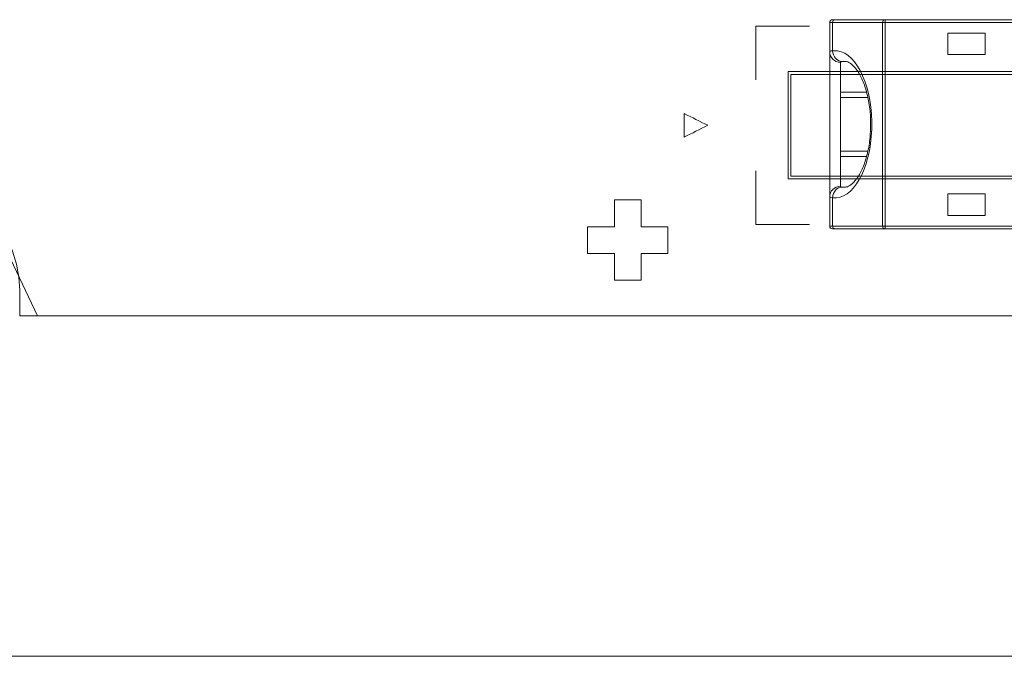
# Model space of a CAD drawing. Header units: inches. Extents: x 511 to 849, y 252 to 484.
# Tile 67 of 235: x 555 to 573, y 430 to 442. Entities that reach past the tile are written whole.
import ezdxf

# ---------------------------------------------------------------- set-up
doc = ezdxf.new("R2010")
doc.units = ezdxf.units.IN
doc.header["$MEASUREMENT"] = 0
doc.layers.add('1', color=7, linetype='Continuous')

# ---------------------------------------------------------------- blocks, each defined once
blk = doc.blocks.new('block 5')
at = {"layer": '1', "color": 8, "lineweight": 18, "true_color": 0x808080}
blk.add_lwpolyline([(517.869, 430.236), (805.569, 430.236)], dxfattribs=at)
blk = doc.blocks.new('block 376')
at = {"layer": '1', "color": 155, "lineweight": 13, "true_color": 0x4c7299}
blk.add_lwpolyline([(574.545, 442.057), (571.076, 442.057)], dxfattribs=at)
blk = doc.blocks.new('block 377')
at = {"layer": '1', "color": 155, "lineweight": 13, "true_color": 0x4c7299}
blk.add_lwpolyline([(571.076, 442.057), (571.076, 442.107)], dxfattribs=at)
blk = doc.blocks.new('block 378')
at = {"layer": '1', "color": 155, "lineweight": 18, "true_color": 0x4c7299}
blk.add_lwpolyline([(571.076, 442.107), (574.515, 442.107)], dxfattribs=at)
blk = doc.blocks.new('block 400')
at = {"layer": '1', "color": 155, "lineweight": 18, "true_color": 0x4c7299}
blk.add_lwpolyline([(572.945, 438.457), (572.945, 438.857)], dxfattribs=at)
blk = doc.blocks.new('block 401')
at = {"layer": '1', "color": 155, "lineweight": 18, "true_color": 0x4c7299}
blk.add_lwpolyline([(572.945, 438.857), (572.245, 438.857)], dxfattribs=at)
blk = doc.blocks.new('block 402')
at = {"layer": '1', "color": 155, "lineweight": 18, "true_color": 0x4c7299}
blk.add_lwpolyline([(572.245, 438.857), (572.245, 438.457)], dxfattribs=at)
blk = doc.blocks.new('block 403')
at = {"layer": '1', "color": 155, "lineweight": 18, "true_color": 0x4c7299}
blk.add_lwpolyline([(572.245, 438.457), (572.945, 438.457)], dxfattribs=at)
blk = doc.blocks.new('block 404')
at = {"layer": '1', "color": 155, "lineweight": 13, "true_color": 0x4c7299}
blk.add_lwpolyline([(571.076, 438.257), (574.545, 438.257)], dxfattribs=at)
blk = doc.blocks.new('block 405')
at = {"layer": '1', "color": 155, "lineweight": 13, "true_color": 0x4c7299}
blk.add_lwpolyline([(571.076, 442.057), (571.076, 438.257)], dxfattribs=at)
blk = doc.blocks.new('block 408')
at = {"layer": '1', "color": 155, "lineweight": 18, "true_color": 0x4c7299}
blk.add_lwpolyline([(572.945, 441.457), (572.945, 441.857)], dxfattribs=at)
blk = doc.blocks.new('block 409')
at = {"layer": '1', "color": 155, "lineweight": 18, "true_color": 0x4c7299}
blk.add_lwpolyline([(572.945, 441.857), (572.245, 441.857)], dxfattribs=at)
blk = doc.blocks.new('block 410')
at = {"layer": '1', "color": 155, "lineweight": 18, "true_color": 0x4c7299}
blk.add_lwpolyline([(572.245, 441.857), (572.245, 441.457)], dxfattribs=at)
blk = doc.blocks.new('block 411')
at = {"layer": '1', "color": 155, "lineweight": 18, "true_color": 0x4c7299}
blk.add_lwpolyline([(572.245, 441.457), (572.945, 441.457)], dxfattribs=at)
blk = doc.blocks.new('block 422')
at = {"layer": '1', "color": 155, "lineweight": 18, "true_color": 0x4c7299}
blk.add_lwpolyline([(574.515, 438.207), (571.076, 438.207)], dxfattribs=at)
blk = doc.blocks.new('block 423')
at = {"layer": '1', "color": 155, "lineweight": 13, "true_color": 0x4c7299}
blk.add_lwpolyline([(571.076, 438.207), (571.076, 438.257)], dxfattribs=at)
blk = doc.blocks.new('block 427')
at = {"layer": '1', "color": 155, "lineweight": 13, "true_color": 0x4c7299}
blk.add_lwpolyline([(571.031, 438.257), (571.076, 438.257)], dxfattribs=at)
blk = doc.blocks.new('block 428')
at = {"layer": '1', "color": 155, "lineweight": 13, "true_color": 0x4c7299}
blk.add_lwpolyline([(571.031, 438.257), (571.031, 442.057)], dxfattribs=at)
blk = doc.blocks.new('block 429')
at = {"layer": '1', "color": 155, "lineweight": 13, "true_color": 0x4c7299}
blk.add_lwpolyline([(571.076, 442.057), (571.031, 442.057)], dxfattribs=at)
blk = doc.blocks.new('block 435')
at = {"layer": '1', "color": 155, "lineweight": 13, "true_color": 0x4c7299}
blk.add_lwpolyline([(571.031, 442.057), (570.098, 442.057)], dxfattribs=at)
blk = doc.blocks.new('block 436')
at = {"layer": '1', "color": 155, "lineweight": 13, "true_color": 0x4c7299}
blk.add_lwpolyline([(570.098, 438.257), (571.031, 438.257)], dxfattribs=at)
blk = doc.blocks.new('block 437')
at = {"layer": '1', "color": 155, "lineweight": 13, "true_color": 0x4c7299}
blk.add_lwpolyline([(570.098, 438.787), (570.098, 438.257)], dxfattribs=at)
blk = doc.blocks.new('block 438')
at = {"layer": '1', "color": 155, "lineweight": 13, "true_color": 0x4c7299}
blk.add_lwpolyline([(570.098, 442.057), (570.098, 441.526)], dxfattribs=at)
blk = doc.blocks.new('block 439')
at = {"layer": '1', "color": 155, "lineweight": 18, "true_color": 0x4c7299}
blk.add_lwpolyline([(570.143, 442.107), (571.076, 442.107)], dxfattribs=at)
blk = doc.blocks.new('block 440')
at = {"layer": '1', "color": 155, "lineweight": 18, "true_color": 0x4c7299}
blk.add_lwpolyline([(571.076, 438.207), (570.143, 438.207)], dxfattribs=at)
blk = doc.blocks.new('block 462')
at = {"layer": '1', "color": 155, "lineweight": 18, "true_color": 0x4c7299}
blk.add_lwpolyline([(570.73, 440.757), (570.245, 440.757)], dxfattribs=at)
blk = doc.blocks.new('block 463')
at = {"layer": '1', "color": 155, "lineweight": 13, "true_color": 0x4c7299}
blk.add_lwpolyline([(570.245, 441.314), (570.245, 440.757)], dxfattribs=at)
blk = doc.blocks.new('block 464')
at = {"layer": '1', "color": 155, "lineweight": 13, "true_color": 0x4c7299}
blk.add_lwpolyline([(570.245, 439.557), (570.245, 439)], dxfattribs=at)
blk = doc.blocks.new('block 465')
at = {"layer": '1', "color": 155, "lineweight": 18, "true_color": 0x4c7299}
blk.add_lwpolyline([(570.245, 439.557), (570.728, 439.557)], dxfattribs=at)
blk = doc.blocks.new('block 481')
at = {"layer": '1', "color": 155, "lineweight": 13, "true_color": 0x4c7299}
blk.add_lwpolyline([(570.045, 438.257), (570.098, 438.257)], dxfattribs=at)
blk = doc.blocks.new('block 482')
at = {"layer": '1', "color": 155, "lineweight": 18, "true_color": 0x4c7299}
blk.add_lwpolyline([(570.143, 438.207), (570.095, 438.207)], dxfattribs=at)
blk = doc.blocks.new('block 483')
at = {"layer": '1', "color": 155, "lineweight": 13, "true_color": 0x4c7299}
blk.add_lwpolyline([(570.098, 442.057), (570.045, 442.057)], dxfattribs=at)
blk = doc.blocks.new('block 484')
at = {"layer": '1', "color": 155, "lineweight": 18, "true_color": 0x4c7299}
blk.add_lwpolyline([(570.095, 442.107), (570.143, 442.107)], dxfattribs=at)
blk = doc.blocks.new('block 485')
at = {"layer": '1', "color": 155, "lineweight": 18, "true_color": 0x4c7299}
blk.add_lwpolyline([(570.045, 438.257), (570.045, 438.803)], dxfattribs=at)
blk = doc.blocks.new('block 486')
at = {"layer": '1', "color": 155, "lineweight": 18, "true_color": 0x4c7299}
blk.add_lwpolyline([(570.045, 441.511), (570.045, 442.057)], dxfattribs=at)
blk = doc.blocks.new('block 489')
at = {"layer": '1', "color": 155, "lineweight": 18, "true_color": 0x4c7299}
blk.add_lwpolyline([(570.245, 440.757), (570.245, 439.557)], dxfattribs=at)
blk = doc.blocks.new('block 490')
at = {"layer": '1', "color": 155, "lineweight": 18, "true_color": 0x4c7299}
blk.add_lwpolyline([(570.045, 438.803), (570.045, 441.511)], dxfattribs=at)
blk = doc.blocks.new('block 572')
at = {"layer": '1', "color": 155, "lineweight": 18, "true_color": 0x4c7299}
blk.add_lwpolyline([(570.755, 439.657), (570.245, 439.657)], dxfattribs=at)
blk = doc.blocks.new('block 573')
at = {"layer": '1', "color": 155, "lineweight": 18, "true_color": 0x4c7299}
blk.add_lwpolyline([(570.245, 440.657), (570.751, 440.657)], dxfattribs=at)
blk = doc.blocks.new('block 1191')
at = {"layer": '1', "color": 18, "lineweight": 13, "true_color": 0x4c0000}
blk.add_lwpolyline([(668.057, 436.586), (554.935, 436.586)], dxfattribs=at)
blk = doc.blocks.new('block 1196')
at = {"layer": '1', "color": 18, "lineweight": 13, "true_color": 0x4c0000}
blk.add_lwpolyline([(668.057, 436.586), (554.935, 436.586)], dxfattribs=at)
blk = doc.blocks.new('block 3752')
at = {"layer": '1', "color": 155, "lineweight": 18, "true_color": 0x4c7299}
blk.add_open_spline([(570.045, 438.257), (570.045, 438.229), (570.067, 438.207), (570.095, 438.207)], degree=3, dxfattribs=at)
blk = doc.blocks.new('block 3753')
at = {"layer": '1', "color": 155, "lineweight": 18, "true_color": 0x4c7299}
blk.add_open_spline([(570.095, 442.107), (570.067, 442.107), (570.045, 442.084), (570.045, 442.057)], degree=3, dxfattribs=at)
blk = doc.blocks.new('block 3880')
at = {"layer": '1', "color": 155, "lineweight": 13, "true_color": 0x4c7299}
blk.add_open_spline([(571.031, 438.257), (571.031, 438.229), (571.051, 438.207), (571.076, 438.207)], degree=3, dxfattribs=at)
blk = doc.blocks.new('block 3881')
at = {"layer": '1', "color": 155, "lineweight": 13, "true_color": 0x4c7299}
blk.add_open_spline([(571.076, 442.107), (571.051, 442.107), (571.031, 442.084), (571.031, 442.057)], degree=3, dxfattribs=at)
blk = doc.blocks.new('block 3882')
at = {"layer": '1', "color": 155, "lineweight": 13, "true_color": 0x4c7299}
blk.add_open_spline([(570.098, 438.787), (570.476, 438.738), (570.803, 439.311), (570.827, 440.067), (570.852, 440.824), (570.565, 441.477), (570.187, 441.526), (570.157, 441.53), (570.128, 441.53), (570.098, 441.526)], degree=3, knots=[0, 0, 0, 0, 1, 1, 1, 2, 2, 2, 3, 3, 3, 3], dxfattribs=at)
blk = doc.blocks.new('block 3883')
at = {"layer": '1', "color": 155, "lineweight": 13, "true_color": 0x4c7299}
blk.add_open_spline([(570.143, 442.107), (570.118, 442.107), (570.098, 442.084), (570.098, 442.057)], degree=3, dxfattribs=at)
blk = doc.blocks.new('block 3884')
at = {"layer": '1', "color": 155, "lineweight": 13, "true_color": 0x4c7299}
blk.add_open_spline([(570.098, 438.257), (570.098, 438.229), (570.118, 438.207), (570.143, 438.207)], degree=3, dxfattribs=at)
blk = doc.blocks.new('block 3885')
at = {"layer": '1', "color": 155, "lineweight": 13, "true_color": 0x4c7299}
blk.add_open_spline([(570.277, 438.987), (570.18, 438.984), (570.101, 438.895), (570.098, 438.787)], degree=3, dxfattribs=at)
blk = doc.blocks.new('block 3886')
at = {"layer": '1', "color": 155, "lineweight": 18, "true_color": 0x4c7299}
blk.add_open_spline([(570.277, 438.987), (570.292, 438.985), (570.306, 438.984), (570.321, 438.984)], degree=3, dxfattribs=at)
blk = doc.blocks.new('block 3887')
at = {"layer": '1', "color": 155, "lineweight": 18, "true_color": 0x4c7299}
blk.add_open_spline([(570.321, 441.329), (570.306, 441.329), (570.292, 441.329), (570.277, 441.327)], degree=3, dxfattribs=at)
blk = doc.blocks.new('block 3888')
at = {"layer": '1', "color": 155, "lineweight": 13, "true_color": 0x4c7299}
blk.add_open_spline([(570.098, 441.526), (570.101, 441.418), (570.18, 441.33), (570.277, 441.327)], degree=3, dxfattribs=at)
blk = doc.blocks.new('block 3889')
at = {"layer": '1', "color": 155, "lineweight": 13, "true_color": 0x4c7299}
blk.add_open_spline([(570.045, 441.511), (570.045, 441.402), (570.135, 441.314), (570.245, 441.314)], degree=3, dxfattribs=at)
blk = doc.blocks.new('block 3890')
at = {"layer": '1', "color": 155, "lineweight": 13, "true_color": 0x4c7299}
blk.add_open_spline([(570.245, 439), (570.135, 439), (570.045, 438.912), (570.045, 438.803)], degree=3, dxfattribs=at)
blk = doc.blocks.new('block 4222')
at = {"layer": '1', "color": 155, "lineweight": 18, "true_color": 0x4c7299}
blk.add_open_spline([(570.806, 440.197), (570.808, 440.1), (570.805, 440.007), (570.796, 439.915), (570.787, 439.815), (570.771, 439.718), (570.75, 439.627), (570.729, 439.535), (570.702, 439.451), (570.673, 439.376), (570.642, 439.3), (570.608, 439.234), (570.573, 439.179), (570.537, 439.124), (570.5, 439.081), (570.466, 439.051), (570.432, 439.021), (570.401, 439.004), (570.373, 438.993), (570.346, 438.984), (570.323, 438.98), (570.303, 438.986)], degree=3, knots=[0, 0, 0, 0, 1, 1, 1, 2, 2, 2, 3, 3, 3, 4, 4, 4, 5, 5, 5, 6, 6, 6, 7, 7, 7, 7], dxfattribs=at)
blk = doc.blocks.new('block 4223')
at = {"layer": '1', "color": 155, "lineweight": 18, "true_color": 0x4c7299}
blk.add_open_spline([(570.303, 441.328), (570.314, 441.33), (570.327, 441.33), (570.34, 441.328), (570.366, 441.325), (570.393, 441.316), (570.425, 441.294), (570.455, 441.274), (570.49, 441.243), (570.525, 441.201), (570.562, 441.156), (570.598, 441.098), (570.633, 441.028), (570.666, 440.961), (570.696, 440.882), (570.721, 440.795), (570.746, 440.71), (570.765, 440.617), (570.781, 440.519), (570.797, 440.422), (570.81, 440.32), (570.807, 440.219), (570.807, 440.212), (570.806, 440.204), (570.806, 440.197)], degree=3, knots=[0, 0, 0, 0, 1, 1, 1, 2, 2, 2, 3, 3, 3, 4, 4, 4, 5, 5, 5, 6, 6, 6, 7, 7, 7, 8, 8, 8, 8], dxfattribs=at)
blk = doc.blocks.new('block 4230')
at = {"layer": '1', "color": 155, "lineweight": 13, "true_color": 0x4c7299}
blk.add_open_spline([(570.277, 441.327), (570.271, 441.326), (570.266, 441.325), (570.261, 441.324), (570.251, 441.322), (570.245, 441.318), (570.245, 441.314)], degree=3, knots=[0, 0, 0, 0, 1, 1, 1, 2, 2, 2, 2], dxfattribs=at)
blk = doc.blocks.new('block 4231')
at = {"layer": '1', "color": 155, "lineweight": 13, "true_color": 0x4c7299}
blk.add_open_spline([(570.245, 439), (570.245, 438.998), (570.246, 438.996), (570.248, 438.995), (570.252, 438.991), (570.262, 438.988), (570.277, 438.987)], degree=3, knots=[0, 0, 0, 0, 1, 1, 1, 2, 2, 2, 2], dxfattribs=at)
blk = doc.blocks.new('block 4232')
at = {"layer": '1', "color": 155, "lineweight": 13, "true_color": 0x4c7299}
blk.add_open_spline([(570.045, 441.511), (570.045, 441.516), (570.054, 441.521), (570.072, 441.524), (570.079, 441.525), (570.088, 441.526), (570.098, 441.526)], degree=3, knots=[0, 0, 0, 0, 1, 1, 1, 2, 2, 2, 2], dxfattribs=at)
blk = doc.blocks.new('block 4233')
at = {"layer": '1', "color": 155, "lineweight": 13, "true_color": 0x4c7299}
blk.add_open_spline([(570.098, 438.787), (570.073, 438.789), (570.057, 438.792), (570.049, 438.797), (570.046, 438.799), (570.045, 438.801), (570.045, 438.803)], degree=3, knots=[0, 0, 0, 0, 1, 1, 1, 2, 2, 2, 2], dxfattribs=at)
blk = doc.blocks.new('block 4238')
at = {"layer": '1', "color": 155, "lineweight": 18, "true_color": 0x4c7299}
blk.add_lwpolyline([(554.935, 436.586), (554.935, 437.064), (554.919, 437.306), (554.876, 437.551), (554.804, 437.793), (554.705, 438.028), (554.579, 438.251), (554.429, 438.458), (554.258, 438.645), (554.071, 438.809), (553.871, 438.948), (553.66, 439.064), (553.432, 439.158), (553.191, 439.228), (552.941, 439.271), (552.685, 439.286), (552.43, 439.271), (552.179, 439.228), (551.938, 439.158), (551.711, 439.064), (551.5, 438.948), (551.3, 438.809), (551.112, 438.645), (550.941, 438.458), (550.792, 438.251), (550.666, 438.028), (550.567, 437.793), (550.495, 437.551), (550.452, 437.306), (550.435, 437.064), (550.435, 436.586)], dxfattribs=at)
blk = doc.blocks.new('block 4245')
at = {"layer": '1', "color": 155, "lineweight": 18, "true_color": 0x4c7299}
blk.add_lwpolyline([(668.057, 436.586), (554.935, 436.586)], dxfattribs=at)
blk = doc.blocks.new('block 4270')
at = {"layer": '1', "color": 18, "lineweight": 13, "true_color": 0x4c0000}
blk.add_lwpolyline([(668.057, 436.586), (591.263, 436.586), (572.064, 436.586), (562.465, 436.586), (557.666, 436.586), (555.266, 436.586), (554.319, 438.583)], dxfattribs=at)
blk = doc.blocks.new('block 4448')
at = {"layer": '1', "color": 18, "lineweight": 13, "true_color": 0x4c0000}
blk.add_lwpolyline([(668.057, 436.586), (591.263, 436.586), (572.064, 436.586), (562.465, 436.586), (557.666, 436.586), (555.266, 436.586), (554.319, 438.583)], dxfattribs=at)
blk = doc.blocks.new('block 4534')
at = {"layer": '1', "color": 18, "lineweight": 13, "true_color": 0x4c0000}
blk.add_open_spline([(566.027, 438.747), (566.027, 438.58), (566.027, 438.413), (566.027, 438.247), (565.86, 438.247), (565.694, 438.247), (565.527, 438.247), (565.527, 438.08), (565.527, 437.913), (565.527, 437.747), (565.694, 437.747), (565.86, 437.747), (566.027, 437.747), (566.027, 437.58), (566.027, 437.413), (566.027, 437.247), (566.194, 437.247), (566.36, 437.247), (566.527, 437.247), (566.527, 437.413), (566.527, 437.58), (566.527, 437.747), (566.694, 437.747), (566.86, 437.747), (567.027, 437.747), (567.027, 437.913), (567.027, 438.08), (567.027, 438.247), (566.86, 438.247), (566.694, 438.247), (566.527, 438.247), (566.527, 438.413), (566.527, 438.58), (566.527, 438.747), (566.36, 438.747), (566.194, 438.747), (566.027, 438.747)], degree=3, knots=[0, 0, 0, 0, 1, 1, 1, 2, 2, 2, 3, 3, 3, 4, 4, 4, 5, 5, 5, 6, 6, 6, 7, 7, 7, 8, 8, 8, 9, 9, 9, 10, 10, 10, 11, 11, 11, 12, 12, 12, 12], dxfattribs=at)
blk = doc.blocks.new('block 4535')
at = {"layer": '1', "color": 18, "lineweight": 13, "true_color": 0x4c0000}
blk.add_open_spline([(567.329, 440.357), (567.329, 440.211), (567.329, 440.064), (567.329, 439.917), (567.476, 439.991), (567.623, 440.065), (567.769, 440.138), (567.623, 440.211), (567.476, 440.284), (567.329, 440.357)], degree=3, knots=[0, 0, 0, 0, 1, 1, 1, 2, 2, 2, 3, 3, 3, 3], dxfattribs=at)
blk = doc.blocks.new('block 4537')
at = {"layer": '1', "color": 18, "lineweight": 13, "true_color": 0x4c0000}
blk.add_lwpolyline([(550.435, 436.586), (550.435, 437.064), (550.452, 437.306), (550.495, 437.551), (550.567, 437.793), (550.666, 438.028), (550.792, 438.251), (550.941, 438.458), (551.112, 438.645), (551.3, 438.809), (551.5, 438.948), (551.711, 439.064), (551.938, 439.158), (552.179, 439.228), (552.43, 439.271), (552.685, 439.286), (552.941, 439.271), (553.191, 439.228), (553.432, 439.158), (553.66, 439.064), (553.871, 438.948), (554.071, 438.809), (554.258, 438.645), (554.429, 438.458), (554.579, 438.251), (554.705, 438.028), (554.804, 437.793), (554.876, 437.551), (554.919, 437.306), (554.935, 437.064), (554.935, 436.586)], dxfattribs=at)
blk = doc.blocks.new('block 4545')
at = {"layer": '1', "color": 18, "lineweight": 13, "true_color": 0x4c0000}
blk.add_open_spline([(568.669, 440.988), (568.669, 441.322), (568.669, 441.655), (568.669, 441.988), (569.002, 441.988), (569.336, 441.988), (569.669, 441.988)], degree=3, knots=[0, 0, 0, 0, 1, 1, 1, 2, 2, 2, 2], dxfattribs=at)
blk = doc.blocks.new('block 4546')
at = {"layer": '1', "color": 18, "lineweight": 13, "true_color": 0x4c0000}
blk.add_open_spline([(569.669, 438.288), (569.336, 438.288), (569.002, 438.288), (568.669, 438.288), (568.669, 438.622), (568.669, 438.955), (568.669, 439.288)], degree=3, knots=[0, 0, 0, 0, 1, 1, 1, 2, 2, 2, 2], dxfattribs=at)
blk = doc.blocks.new('block 4551')
at = {"layer": '1', "color": 18, "lineweight": 13, "true_color": 0x4c0000}
blk.add_open_spline([(575.319, 439.188), (573.319, 439.188), (571.319, 439.188), (569.319, 439.188), (569.319, 439.822), (569.319, 440.455), (569.319, 441.088), (571.319, 441.088), (573.319, 441.088), (575.319, 441.088), (575.319, 440.455), (575.319, 439.822), (575.319, 439.188)], degree=3, knots=[0, 0, 0, 0, 1, 1, 1, 2, 2, 2, 3, 3, 3, 4, 4, 4, 4], dxfattribs=at)
blk = doc.blocks.new('block 4552')
at = {"layer": '1', "color": 18, "lineweight": 13, "true_color": 0x4c0000}
blk.add_open_spline([(575.369, 439.138), (573.336, 439.138), (571.302, 439.138), (569.269, 439.138), (569.269, 439.805), (569.269, 440.472), (569.269, 441.138), (571.302, 441.138), (573.336, 441.138), (575.369, 441.138), (575.369, 440.472), (575.369, 439.805), (575.369, 439.138)], degree=3, knots=[0, 0, 0, 0, 1, 1, 1, 2, 2, 2, 3, 3, 3, 4, 4, 4, 4], dxfattribs=at)
blk = doc.blocks.new('block 4561')
at = {"layer": '1', "color": 18, "lineweight": 13, "true_color": 0x4c0000}
blk.add_lwpolyline([(550.435, 436.586), (550.435, 437.064), (550.452, 437.306), (550.495, 437.551), (550.567, 437.793), (550.666, 438.028), (550.792, 438.251), (550.941, 438.458), (551.112, 438.645), (551.3, 438.809), (551.5, 438.948), (551.711, 439.064), (551.938, 439.158), (552.179, 439.228), (552.43, 439.271), (552.685, 439.286), (552.941, 439.271), (553.191, 439.228), (553.432, 439.158), (553.66, 439.064), (553.871, 438.948), (554.071, 438.809), (554.258, 438.645), (554.429, 438.458), (554.579, 438.251), (554.705, 438.028), (554.804, 437.793), (554.876, 437.551), (554.919, 437.306), (554.935, 437.064), (554.935, 436.586)], dxfattribs=at)

msp = doc.modelspace()

# ---------------------------------------------------------------- block references
at = {"layer": '1'}
for name in ['block 4270', 'block 4448', 'block 3753', 'block 483', 'block 486', 'block 484', 'block 3883', 'block 435', 'block 438', 'block 439', 'block 3881', 'block 428', 'block 429', 'block 377', 'block 378', 'block 376', 'block 405', 'block 4545', 'block 409', 'block 410', 'block 408', 'block 4232', 'block 490', 'block 3889', 'block 3882', 'block 3888', 'block 4230', 'block 3887', 'block 4223', 'block 411', 'block 4552', 'block 463', 'block 4551', 'block 462', 'block 489', 'block 573', 'block 4535', 'block 4222', 'block 572', 'block 464', 'block 465', 'block 4238', 'block 4537', 'block 4561', 'block 4546', 'block 3890', 'block 3885', 'block 4231', 'block 3886', 'block 485', 'block 4233', 'block 437', 'block 401', 'block 402', 'block 400', 'block 4534', 'block 403', 'block 481', 'block 3752', 'block 482', 'block 436', 'block 3884', 'block 440', 'block 427', 'block 3880', 'block 404', 'block 423', 'block 422', 'block 1191', 'block 1196', 'block 4245', 'block 5']:
    msp.add_blockref(name, (0, 0), dxfattribs=at)

doc.saveas('drawing.dxf')
